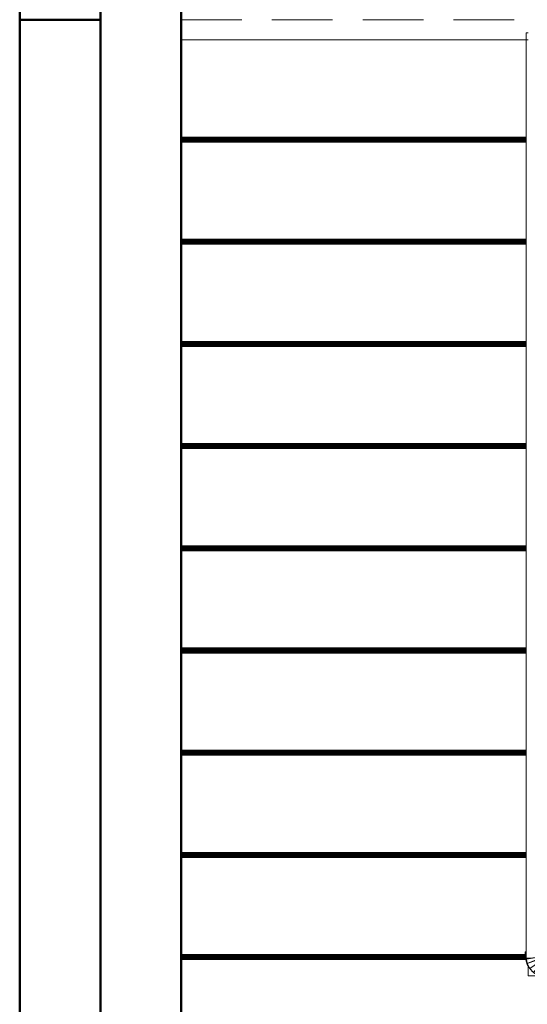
# Model space of a CAD drawing. Header units: millimetres. Extents: x -121 to 21826, y 1231 to 39091.
# Tile 35 of 66: x 14386 to 15644, y 31227 to 33668. Entities that reach past the tile are written whole.
import ezdxf

# ---------------------------------------------------------------- set-up
doc = ezdxf.new("R2010")
doc.units = ezdxf.units.MM
doc.linetypes.add('ADSK_Штриховая_ш3 п1_5', pattern=[225, 150, -75])
for name, color, linetype, lineweight in [('A-COLS-____-MCUT', 52, 'Continuous', 50), ('A-COLS-____-OTLN', 52, 'Continuous', 20), ('A-DETL-____-MBND', 5, 'ADSK_Штриховая_ш3 п1_5', 20), ('A-GENM-____-OTLN', 13, 'Continuous', 20), ('A-PART-____-OTLN', 2, 'Continuous', 20), ('A-WALL-____-MCUT', 113, 'Continuous', 50), ('A-WALL-____-OTLN', 113, 'Continuous', 20), ('S-BEAM-____-OTLN', 12, 'Continuous', 20), ('S-STRS-____-OTLN', 31, 'Continuous', 20), ('Ограждение', 7, 'Continuous', 20)]:
    doc.layers.add(name, color=color, linetype=linetype, lineweight=lineweight)

# ---------------------------------------------------------------- blocks, each defined once
blk = doc.blocks.new('Family - V line-610400-В_Этаж 03_Канализация')
at = {"layer": 'S-STRS-____-OTLN', "color": 253}
for p, q in [((-1840, -1722.7), (-985, -1722.7)), ((-1840, -1724.9), (-985, -1724.9)), ((-1840, -1727), (-985, -1727)), ((-1840, -1728.9), (-985, -1728.9)), ((-1840, -1730.7), (-985, -1730.7)), ((-1840, -1732.3), (-985, -1732.3)), ((-1840, -1733.5), (-985, -1733.5)), ((-1840, -1734.4), (-985, -1734.4)), ((-1840, -1735), (-985, -1735)), ((-1840, -1735.2), (-985, -1735.2))]:
    blk.add_line(p, q, dxfattribs=at)
blk = doc.blocks.new('Family - Timber - Floor-610401-В_Этаж 03_Канализация')
blk.add_blockref('Family - V line-610400-В_Этаж 03_Канализация', (0, 0))
blk = doc.blocks.new('Family - V line-610404-В_Этаж 03_Канализация')
at = {"layer": 'S-STRS-____-OTLN', "color": 253}
for p, q in [((-1840, 38.1), (-985, 38.1)), ((-1840, -202.7), (-985, -202.7)), ((-1840, -204.9), (-985, -204.9)), ((-1840, -207), (-985, -207)), ((-1840, -208.9), (-985, -208.9)), ((-1840, -210.7), (-985, -210.7)), ((-1840, -212.3), (-985, -212.3)), ((-1840, -213.5), (-985, -213.5)), ((-1840, -214.4), (-985, -214.4)), ((-1840, -215), (-985, -215)), ((-1840, -215.2), (-985, -215.2))]:
    blk.add_line(p, q, dxfattribs=at)
blk = doc.blocks.new('Family - Timber - Floor-610405-В_Этаж 03_Канализация')
blk.add_blockref('Family - V line-610404-В_Этаж 03_Канализация', (0, 0))
blk = doc.blocks.new('Family - V line-610406-В_Этаж 03_Канализация')
at = {"layer": 'S-STRS-____-OTLN', "color": 253}
for p, q in [((-1840, -709.4), (-985, -709.4)), ((-1840, -711.5), (-985, -711.5)), ((-1840, -713.6), (-985, -713.6)), ((-1840, -715.6), (-985, -715.6)), ((-1840, -717.4), (-985, -717.4)), ((-1840, -718.9), (-985, -718.9)), ((-1840, -720.2), (-985, -720.2)), ((-1840, -721.1), (-985, -721.1)), ((-1840, -721.7), (-985, -721.7)), ((-1840, -721.9), (-985, -721.9))]:
    blk.add_line(p, q, dxfattribs=at)
blk = doc.blocks.new('Family - Timber - Floor-610407-В_Этаж 03_Канализация')
blk.add_blockref('Family - V line-610406-В_Этаж 03_Канализация', (0, 0))
blk = doc.blocks.new('Family - V line-610416-В_Этаж 03_Канализация')
at = {"layer": 'S-STRS-____-OTLN', "color": 253}
for p, q in [((-1840, -1469.4), (-985, -1469.4)), ((-1840, -1471.5), (-985, -1471.5)), ((-1840, -1473.6), (-985, -1473.6)), ((-1840, -1475.6), (-985, -1475.6)), ((-1840, -1477.4), (-985, -1477.4)), ((-1840, -1478.9), (-985, -1478.9)), ((-1840, -1480.2), (-985, -1480.2)), ((-1840, -1481.1), (-985, -1481.1)), ((-1840, -1481.7), (-985, -1481.7)), ((-1840, -1481.9), (-985, -1481.9))]:
    blk.add_line(p, q, dxfattribs=at)
blk = doc.blocks.new('Family - Timber - Floor-610417-В_Этаж 03_Канализация')
blk.add_blockref('Family - V line-610416-В_Этаж 03_Канализация', (0, 0))
blk = doc.blocks.new('Family - V line-610420-В_Этаж 03_Канализация')
at = {"layer": 'S-STRS-____-OTLN', "color": 253}
for p, q in [((-1840, -2229.4), (-987.6, -2229.4)), ((-1840, -2231.5), (-987.6, -2231.5)), ((-1840, -2233.6), (-987.7, -2233.6)), ((-1840, -2235.6), (-987.7, -2235.6)), ((-1840, -2237.4), (-987.6, -2237.4)), ((-1840, -2238.9), (-987.2, -2238.9)), ((-1840, -2240.2), (-986.9, -2240.2)), ((-1840, -2241.1), (-986.6, -2241.1)), ((-1840, -2241.7), (-986.5, -2241.7)), ((-1840, -2241.9), (-986.4, -2241.9))]:
    blk.add_line(p, q, dxfattribs=at)
blk = doc.blocks.new('Family - Timber - Floor-610421-В_Этаж 03_Канализация')
blk.add_blockref('Family - V line-610420-В_Этаж 03_Канализация', (0, 0))
blk = doc.blocks.new('Family - V line-610422-В_Этаж 03_Канализация')
at = {"layer": 'S-STRS-____-OTLN', "color": 253}
for p, q in [((-1840, -1976), (-985, -1976)), ((-1840, -1978.2), (-985, -1978.2)), ((-1840, -1980.3), (-985, -1980.3)), ((-1840, -1982.3), (-985, -1982.3)), ((-1840, -1984.1), (-985, -1984.1)), ((-1840, -1985.6), (-985, -1985.6)), ((-1840, -1986.9), (-985, -1986.9)), ((-1840, -1987.8), (-985, -1987.8)), ((-1840, -1988.3), (-985, -1988.3)), ((-1840, -1988.5), (-985, -1988.5))]:
    blk.add_line(p, q, dxfattribs=at)
blk = doc.blocks.new('Family - Timber - Floor-610423-В_Этаж 03_Канализация')
blk.add_blockref('Family - V line-610422-В_Этаж 03_Канализация', (0, 0))
blk = doc.blocks.new('Family - V line-610428-В_Этаж 03_Канализация')
at = {"layer": 'S-STRS-____-OTLN', "color": 253}
for p, q in [((-1840, -962.7), (-985, -962.7)), ((-1840, -964.9), (-985, -964.9)), ((-1840, -967), (-985, -967)), ((-1840, -968.9), (-985, -968.9)), ((-1840, -970.7), (-985, -970.7)), ((-1840, -972.3), (-985, -972.3)), ((-1840, -973.5), (-985, -973.5)), ((-1840, -974.4), (-985, -974.4)), ((-1840, -975), (-985, -975)), ((-1840, -975.2), (-985, -975.2))]:
    blk.add_line(p, q, dxfattribs=at)
blk = doc.blocks.new('Family - Timber - Floor-610429-В_Этаж 03_Канализация')
blk.add_blockref('Family - V line-610428-В_Этаж 03_Канализация', (0, 0))
blk = doc.blocks.new('Family - V line-610432-В_Этаж 03_Канализация')
at = {"layer": 'S-STRS-____-OTLN', "color": 253}
for p, q in [((-1840, -456), (-985, -456)), ((-1840, -458.2), (-985, -458.2)), ((-1840, -460.3), (-985, -460.3)), ((-1840, -462.3), (-985, -462.3)), ((-1840, -464.1), (-985, -464.1)), ((-1840, -465.6), (-985, -465.6)), ((-1840, -466.9), (-985, -466.9)), ((-1840, -467.8), (-985, -467.8)), ((-1840, -468.3), (-985, -468.3)), ((-1840, -468.5), (-985, -468.5))]:
    blk.add_line(p, q, dxfattribs=at)
blk = doc.blocks.new('Family - Timber - Floor-610433-В_Этаж 03_Канализация')
blk.add_blockref('Family - V line-610432-В_Этаж 03_Канализация', (0, 0))
blk = doc.blocks.new('Family - V line-610466-В_Этаж 03_Канализация')
at = {"layer": 'S-STRS-____-OTLN', "color": 253}
for p, q in [((-1840, -1216), (-985, -1216)), ((-1840, -1218.2), (-985, -1218.2)), ((-1840, -1220.3), (-985, -1220.3)), ((-1840, -1222.3), (-985, -1222.3)), ((-1840, -1224.1), (-985, -1224.1)), ((-1840, -1225.6), (-985, -1225.6)), ((-1840, -1226.9), (-985, -1226.9)), ((-1840, -1227.8), (-985, -1227.8)), ((-1840, -1228.3), (-985, -1228.3)), ((-1840, -1228.5), (-985, -1228.5))]:
    blk.add_line(p, q, dxfattribs=at)
blk = doc.blocks.new('Family - Timber - Floor-610467-В_Этаж 03_Канализация')
blk.add_blockref('Family - V line-610466-В_Этаж 03_Канализация', (0, 0))
blk = doc.blocks.new('Family - STAIR - 001-610468-В_Этаж 03_Канализация')
for name in ['Family - Timber - Floor-610405-В_Этаж 03_Канализация', 'Family - Timber - Floor-610433-В_Этаж 03_Канализация', 'Family - Timber - Floor-610407-В_Этаж 03_Канализация', 'Family - Timber - Floor-610429-В_Этаж 03_Канализация', 'Family - Timber - Floor-610467-В_Этаж 03_Канализация', 'Family - Timber - Floor-610417-В_Этаж 03_Канализация', 'Family - Timber - Floor-610401-В_Этаж 03_Канализация', 'Family - Timber - Floor-610423-В_Этаж 03_Канализация', 'Family - Timber - Floor-610421-В_Этаж 03_Канализация']:
    blk.add_blockref(name, (0, 0))
blk = doc.blocks.new('Family - V line-610491-В_Этаж 03_Канализация')
at = {"layer": 'A-DETL-____-MBND', "color": 253}
for p, q in [((-1840, 38.1), (-985, 38.1)), ((-1840, -202.7), (-985, -202.7)), ((-1840, -204.9), (-985, -204.9)), ((-1840, -207), (-985, -207)), ((-1840, -208.9), (-985, -208.9)), ((-1840, -210.7), (-985, -210.7)), ((-1840, -212.3), (-985, -212.3)), ((-1840, -213.5), (-985, -213.5)), ((-1840, -214.4), (-985, -214.4)), ((-1840, -215), (-985, -215)), ((-1840, -215.2), (-985, -215.2))]:
    blk.add_line(p, q, dxfattribs=at)
blk = doc.blocks.new('Family - Timber - Floor-610492-В_Этаж 03_Канализация')
blk.add_blockref('Family - V line-610491-В_Этаж 03_Канализация', (0, 0))
blk = doc.blocks.new('Прямая форма - V line-610791-В_Этаж 03_Канализация')
at = {"layer": 'Ограждение', "color": 253}
for p, q in [((-80, -2315.6), (-80, -2292.3)), ((-53.5, -2315.6), (-80, -2315.6))]:
    blk.add_line(p, q, dxfattribs=at)
blk = doc.blocks.new('Прямая форма - Steel - Structural-610792-В_Этаж 03_Канализация')
blk.add_blockref('Прямая форма - V line-610791-В_Этаж 03_Канализация', (0, 0))
blk = doc.blocks.new('Прямая форма - V line-610799-В_Этаж 03_Канализация')
at = {"layer": 'Ограждение', "color": 253}
for p, q in [((200, -2315.6), (176.4, -2315.6)), ((200, -2294.4), (200, -2315.6))]:
    blk.add_line(p, q, dxfattribs=at)
blk = doc.blocks.new('Прямая форма - Steel - Structural-610800-В_Этаж 03_Канализация')
blk.add_blockref('Прямая форма - V line-610799-В_Этаж 03_Канализация', (0, 0))
blk = doc.blocks.new('Прямая форма - V line-610809-В_Этаж 03_Канализация')
at = {"layer": 'Ограждение', "color": 253}
for p, q in [((151.7, -2270.6), (-10, -2270.6)), ((-10, -2270.6), (-10, -2320.6)), ((151.7, -2270.6), (153.2, -2295.6)), ((154.7, -2320.6), (-10, -2320.6))]:
    blk.add_line(p, q, dxfattribs=at)
blk = doc.blocks.new('Прямая форма - Steel - Structural-610810-В_Этаж 03_Канализация')
blk.add_blockref('Прямая форма - V line-610809-В_Этаж 03_Канализация', (0, 0))
blk = doc.blocks.new('Прямая форма - V line-610819-В_Этаж 03_Канализация')
at = {"layer": 'Ограждение', "color": 253}
for p, q in [((155, -2245.6), (155, -5)), ((205, -2245.6), (205, -5)), ((205, -2245.6), (155, -2245.6))]:
    blk.add_line(p, q, dxfattribs=at)
blk = doc.blocks.new('Прямая форма - Steel - Structural-610820-В_Этаж 03_Канализация')
blk.add_blockref('Прямая форма - V line-610819-В_Этаж 03_Канализация', (0, 0))
blk = doc.blocks.new('Прямая форма - V line-610821-В_Этаж 03_Канализация')
at = {"layer": 'Ограждение', "color": 253}
for p, q in [((155, -2245.6), (154.5, -2270.1)), ((155, -2268.8), (155, -2245.6)), ((205, -2245.6), (155, -2245.6)), ((155, -2268.8), (205, -2245.6)), ((205, -2272.3), (205, -2245.6)), ((154.7, -2270), (155, -2268.8)), ((154.7, -2270), (155, -2269.8)), ((154.9, -2269.9), (155, -2268.8)), ((205, -2272.3), (155, -2268.8)), ((155, -2269.8), (155, -2269.8)), ((155, -2269.8), (203.3, -2284)), ((155, -2269.8), (189.3, -2306.7)), ((197.8, -2296.3), (155, -2269.8)), ((154, -2270.3), (151.7, -2270.6)), ((153.2, -2295.6), (152, -2276.4)), ((166.2, -2319.1), (152, -2276.4)), ((153.6, -2270.3), (154.7, -2270)), ((154.7, -2270), (154, -2270.3)), ((154, -2270.3), (166.2, -2319.1)), ((178.5, -2314.4), (154, -2270.3)), ((154.7, -2270), (178.5, -2314.4)), ((189.3, -2306.7), (154.7, -2270)), ((156.1, -2270.1), (205, -2272.3)), ((203.3, -2284), (197.8, -2296.3)), ((200.4, -2294), (197.8, -2296.3)), ((200.4, -2294), (200, -2294.6)), ((204.2, -2283.1), (200.4, -2294)), ((203.3, -2284), (200.4, -2294)), ((203.3, -2284), (205, -2272.3)), ((204.2, -2283.1), (203.3, -2284)), ((204.2, -2283.1), (205, -2272.3)), ((154.7, -2320.6), (153.2, -2295.6)), ((153.2, -2295.6), (156.2, -2320.4)), ((178.5, -2314.4), (166.2, -2319.1)), ((173.8, -2317), (166.2, -2319.1)), ((178.5, -2314.4), (173.8, -2317)), ((176.5, -2315.6), (173.8, -2317)), ((189.3, -2306.7), (178.5, -2314.4)), ((183.7, -2311.9), (178.5, -2314.4)), ((189.3, -2306.7), (183.7, -2311.9)), ((197.8, -2296.3), (189.3, -2306.7)), ((192.9, -2304.3), (189.3, -2306.7)), ((197.8, -2296.3), (193.5, -2303.3)), ((154.7, -2320.6), (154, -2320.6)), ((156.2, -2320.4), (154.7, -2320.6)), ((163.5, -2319.8), (154.8, -2320.5)), ((166.2, -2319.1), (156.2, -2320.4)), ((163.5, -2319.8), (156.2, -2320.4)), ((166.2, -2319.1), (163.5, -2319.8))]:
    blk.add_line(p, q, dxfattribs=at)
blk = doc.blocks.new('Прямая форма - Steel - Structural-610822-В_Этаж 03_Канализация')
blk.add_blockref('Прямая форма - V line-610821-В_Этаж 03_Канализация', (0, 0))
blk = doc.blocks.new('Прямая форма - V line-610823-В_Этаж 03_Канализация')
at = {"layer": 'Ограждение', "color": 253}
for p, q in [((-85, 22), (-80, 22)), ((-85, 22), (-85, 4.4)), ((-85, 4.4), (-80, 4.4)), ((-85, 4.4), (-85, -2272.1)), ((-35, -5), (-35, -2269.3)), ((-35, -2269.3), (-85, -2272.1))]:
    blk.add_line(p, q, dxfattribs=at)
blk = doc.blocks.new('Прямая форма - Steel - Structural-610824-В_Этаж 03_Канализация')
blk.add_blockref('Прямая форма - V line-610823-В_Этаж 03_Канализация', (0, 0))
blk = doc.blocks.new('Прямая форма - V line-610827-В_Этаж 03_Канализация')
at = {"layer": 'Ограждение', "color": 253}
for p, q in [((-85, -2256.3), (-87.8, -2256.6)), ((-87.8, -2256.6), (-84.9, -2273.5)), ((-87.8, -2270.5), (-87.4, -2258.5)), ((-82.8, -2285), (-37, -2269.4)), ((-82.8, -2285), (-43.8, -2269.8)), ((-76.4, -2297.3), (-35.9, -2269.3)), ((-67.3, -2307.3), (-35.3, -2269.3)), ((-67.3, -2307.3), (-36.6, -2269.8)), ((-56.2, -2314.6), (-35.1, -2269.3)), ((-56.2, -2314.6), (-33.5, -2269.6)), ((-43.8, -2319.1), (-33.5, -2269.6)), ((-33.5, -2269.6), (-35, -2268.4)), ((-34.8, -2268.8), (-33.5, -2269.6)), ((-34.5, -2269), (-30.4, -2270.4)), ((-31.9, -2270.2), (-34.1, -2269.3)), ((-33.5, -2269.6), (-31.9, -2270.2)), ((-87.8, -2270.5), (-84.6, -2274.9)), ((-87.8, -2270.5), (-82.8, -2285)), ((-83.2, -2287.8), (-87.8, -2270.5)), ((-84.9, -2273.5), (-60, -2270.7)), ((-84.6, -2274.9), (-84.9, -2273.5)), ((-84.6, -2274.9), (-60, -2270.7)), ((-84.6, -2274.9), (-82.8, -2285)), ((-83.2, -2287.8), (-82.8, -2285)), ((-83.2, -2287.8), (-76.4, -2297.3)), ((-82.8, -2285), (-76.4, -2297.3)), ((-43.8, -2319.1), (-31.9, -2270.2)), ((-32.1, -2320.6), (-31.9, -2270.2)), ((-32.1, -2320.6), (-29, -2270.6)), ((-31.9, -2270.2), (-29, -2270.6)), ((-29, -2270.6), (-10, -2270.6)), ((-29, -2270.6), (-10, -2320.6)), ((-10, -2320.6), (-10, -2270.6)), ((-76.4, -2297.3), (-67.3, -2307.3)), ((-73.7, -2301.3), (-76.4, -2297.3)), ((-71.2, -2303.9), (-67.3, -2307.3)), ((-67.3, -2307.3), (-56.2, -2314.6)), ((-61, -2311.6), (-67.3, -2307.3)), ((-57.4, -2314), (-56.2, -2314.6)), ((-56.2, -2314.6), (-43.8, -2319.1)), ((-40.5, -2319.9), (-43.8, -2319.1)), ((-43.8, -2319.1), (-32.1, -2320.6)), ((-40.5, -2319.9), (-33.2, -2320.4)), ((-24.9, -2321), (-32.1, -2320.6)), ((-32.1, -2320.6), (-10, -2320.6)), ((-24.9, -2321), (-5.7, -2320.6))]:
    blk.add_line(p, q, dxfattribs=at)
blk = doc.blocks.new('Прямая форма - Steel - Structural-610828-В_Этаж 03_Канализация')
blk.add_blockref('Прямая форма - V line-610827-В_Этаж 03_Канализация', (0, 0))
blk = doc.blocks.new('Прямая форма - RAILING - 016-610831-В_Этаж 03_Канализация')
for name in ['Прямая форма - Steel - Structural-610824-В_Этаж 03_Канализация', 'Прямая форма - Steel - Structural-610820-В_Этаж 03_Канализация', 'Прямая форма - Steel - Structural-610822-В_Этаж 03_Канализация', 'Прямая форма - Steel - Structural-610828-В_Этаж 03_Канализация', 'Прямая форма - Steel - Structural-610792-В_Этаж 03_Канализация', 'Прямая форма - Steel - Structural-610810-В_Этаж 03_Канализация', 'Прямая форма - Steel - Structural-610800-В_Этаж 03_Канализация']:
    blk.add_blockref(name, (0, 0))
blk = doc.blocks.new('Family - V line-610899-В_Этаж 03_Канализация')
at = {"layer": 'A-PART-____-OTLN', "color": 253}
for p, q in [((-85, 22), (-80, 22)), ((-85, 22), (-85, 4.4)), ((-85, 4.4), (-80, 4.4)), ((-85, 4.4), (-85, -2272.1)), ((-35, -5), (-35, -2269.3)), ((-35, -2269.3), (-85, -2272.1))]:
    blk.add_line(p, q, dxfattribs=at)
blk = doc.blocks.new('Family - Steel - Structural-610900-В_Этаж 03_Канализация')
blk.add_blockref('Family - V line-610899-В_Этаж 03_Канализация', (0, 0))
blk = doc.blocks.new('Family - V line-611530-В_Этаж 03_Канализация')
at = {"layer": 'S-STRS-____-OTLN', "color": 253}
for p, q in [((-1834.6, -1216), (-979.6, -1216)), ((-1834.6, -1218.2), (-979.6, -1218.2)), ((-1834.6, -1220.3), (-979.6, -1220.3)), ((-1834.6, -1222.3), (-979.6, -1222.3)), ((-1834.6, -1224.1), (-979.6, -1224.1)), ((-1834.6, -1225.6), (-979.6, -1225.6)), ((-1834.6, -1226.9), (-979.6, -1226.9)), ((-1834.6, -1227.8), (-979.6, -1227.8)), ((-1834.6, -1228.3), (-979.6, -1228.3)), ((-1834.6, -1228.5), (-979.6, -1228.5))]:
    blk.add_line(p, q, dxfattribs=at)
blk = doc.blocks.new('Family - Timber - Floor-611531-В_Этаж 03_Канализация')
blk.add_blockref('Family - V line-611530-В_Этаж 03_Канализация', (0, 0))
blk = doc.blocks.new('Family - V line-611532-В_Этаж 03_Канализация')
at = {"layer": 'S-STRS-____-OTLN', "color": 253}
for p, q in [((-1834.6, -962.7), (-979.6, -962.7)), ((-1834.6, -964.9), (-979.6, -964.9)), ((-1834.6, -967), (-979.6, -967)), ((-1834.6, -968.9), (-979.6, -968.9)), ((-1834.6, -970.7), (-979.6, -970.7)), ((-1834.6, -972.3), (-979.6, -972.3)), ((-1834.6, -973.5), (-979.6, -973.5)), ((-1834.6, -974.4), (-979.6, -974.4)), ((-1834.6, -975), (-979.6, -975)), ((-1834.6, -975.2), (-979.6, -975.2))]:
    blk.add_line(p, q, dxfattribs=at)
blk = doc.blocks.new('Family - Timber - Floor-611533-В_Этаж 03_Канализация')
blk.add_blockref('Family - V line-611532-В_Этаж 03_Канализация', (0, 0))
blk = doc.blocks.new('Family - V line-611544-В_Этаж 03_Канализация')
at = {"layer": 'S-STRS-____-OTLN', "color": 253}
for p, q in [((-1834.6, -709.4), (-979.6, -709.4)), ((-1834.6, -711.5), (-979.6, -711.5)), ((-1834.6, -713.6), (-979.6, -713.6)), ((-1834.6, -715.6), (-979.6, -715.6)), ((-1834.6, -717.4), (-979.6, -717.4)), ((-1834.6, -718.9), (-979.6, -718.9)), ((-1834.6, -720.2), (-979.6, -720.2)), ((-1834.6, -721.1), (-979.6, -721.1)), ((-1834.6, -721.7), (-979.6, -721.7)), ((-1834.6, -721.9), (-979.6, -721.9))]:
    blk.add_line(p, q, dxfattribs=at)
blk = doc.blocks.new('Family - Timber - Floor-611545-В_Этаж 03_Канализация')
blk.add_blockref('Family - V line-611544-В_Этаж 03_Канализация', (0, 0))
blk = doc.blocks.new('Family - V line-611548-В_Этаж 03_Канализация')
at = {"layer": 'S-STRS-____-OTLN', "color": 253}
for p, q in [((-1834.6, -456), (-979.6, -456)), ((-1834.6, -458.2), (-979.6, -458.2)), ((-1834.6, -460.3), (-979.6, -460.3)), ((-1834.6, -462.3), (-979.6, -462.3)), ((-1834.6, -464.1), (-979.6, -464.1)), ((-1834.6, -465.6), (-979.6, -465.6)), ((-1834.6, -466.9), (-979.6, -466.9)), ((-1834.6, -467.8), (-979.6, -467.8)), ((-1834.6, -468.3), (-979.6, -468.3)), ((-1834.6, -468.5), (-979.6, -468.5))]:
    blk.add_line(p, q, dxfattribs=at)
blk = doc.blocks.new('Family - Timber - Floor-611549-В_Этаж 03_Канализация')
blk.add_blockref('Family - V line-611548-В_Этаж 03_Канализация', (0, 0))
blk = doc.blocks.new('Family - V line-611562-В_Этаж 03_Канализация')
at = {"layer": 'S-STRS-____-OTLN', "color": 253}
for p, q in [((-1834.6, -1976), (-979.6, -1976)), ((-1834.6, -1978.2), (-979.6, -1978.2)), ((-1834.6, -1980.3), (-979.6, -1980.3)), ((-1834.6, -1982.3), (-979.6, -1982.3)), ((-1834.6, -1984.1), (-979.6, -1984.1)), ((-1834.6, -1985.6), (-979.6, -1985.6)), ((-1834.6, -1986.9), (-979.6, -1986.9)), ((-1834.6, -1987.8), (-979.6, -1987.8)), ((-1834.6, -1988.3), (-979.6, -1988.3)), ((-1834.6, -1988.5), (-979.6, -1988.5))]:
    blk.add_line(p, q, dxfattribs=at)
blk = doc.blocks.new('Family - Timber - Floor-611563-В_Этаж 03_Канализация')
blk.add_blockref('Family - V line-611562-В_Этаж 03_Канализация', (0, 0))
blk = doc.blocks.new('Family - V line-611572-В_Этаж 03_Канализация')
at = {"layer": 'S-STRS-____-OTLN', "color": 253}
for p, q in [((-1834.6, -2229.4), (-982.1, -2229.4)), ((-1834.6, -2231.5), (-982.2, -2231.5)), ((-1834.6, -2233.6), (-982.2, -2233.6)), ((-1834.6, -2235.6), (-982.3, -2235.6)), ((-1834.6, -2237.4), (-982.1, -2237.4)), ((-1834.6, -2238.9), (-981.8, -2238.9)), ((-1834.6, -2240.2), (-981.4, -2240.2)), ((-1834.6, -2241.1), (-981.2, -2241.1)), ((-1834.6, -2241.7), (-981.1, -2241.7)), ((-1834.6, -2241.9), (-981, -2241.9))]:
    blk.add_line(p, q, dxfattribs=at)
blk = doc.blocks.new('Family - Timber - Floor-611573-В_Этаж 03_Канализация')
blk.add_blockref('Family - V line-611572-В_Этаж 03_Канализация', (0, 0))
blk = doc.blocks.new('Family - V line-611586-В_Этаж 03_Канализация')
at = {"layer": 'S-STRS-____-OTLN', "color": 253}
for p, q in [((-1834.6, 38.1), (-979.6, 38.1)), ((-1834.6, -202.7), (-979.6, -202.7)), ((-1834.6, -204.9), (-979.6, -204.9)), ((-1834.6, -207), (-979.6, -207)), ((-1834.6, -208.9), (-979.6, -208.9)), ((-1834.6, -210.7), (-979.6, -210.7)), ((-1834.6, -212.3), (-979.6, -212.3)), ((-1834.6, -213.5), (-979.6, -213.5)), ((-1834.6, -214.4), (-979.6, -214.4)), ((-1834.6, -215), (-979.6, -215)), ((-1834.6, -215.2), (-979.6, -215.2))]:
    blk.add_line(p, q, dxfattribs=at)
blk = doc.blocks.new('Family - Timber - Floor-611587-В_Этаж 03_Канализация')
blk.add_blockref('Family - V line-611586-В_Этаж 03_Канализация', (0, 0))
blk = doc.blocks.new('Family - V line-611590-В_Этаж 03_Канализация')
at = {"layer": 'S-STRS-____-OTLN', "color": 253}
for p, q in [((-1834.6, -1469.4), (-979.6, -1469.4)), ((-1834.6, -1471.5), (-979.6, -1471.5)), ((-1834.6, -1473.6), (-979.6, -1473.6)), ((-1834.6, -1475.6), (-979.6, -1475.6)), ((-1834.6, -1477.4), (-979.6, -1477.4)), ((-1834.6, -1478.9), (-979.6, -1478.9)), ((-1834.6, -1480.2), (-979.6, -1480.2)), ((-1834.6, -1481.1), (-979.6, -1481.1)), ((-1834.6, -1481.7), (-979.6, -1481.7)), ((-1834.6, -1481.9), (-979.6, -1481.9))]:
    blk.add_line(p, q, dxfattribs=at)
blk = doc.blocks.new('Family - Timber - Floor-611591-В_Этаж 03_Канализация')
blk.add_blockref('Family - V line-611590-В_Этаж 03_Канализация', (0, 0))
blk = doc.blocks.new('Family - V line-611600-В_Этаж 03_Канализация')
at = {"layer": 'S-STRS-____-OTLN', "color": 253}
for p, q in [((-1834.6, -1722.7), (-979.6, -1722.7)), ((-1834.6, -1724.9), (-979.6, -1724.9)), ((-1834.6, -1727), (-979.6, -1727)), ((-1834.6, -1728.9), (-979.6, -1728.9)), ((-1834.6, -1730.7), (-979.6, -1730.7)), ((-1834.6, -1732.3), (-979.6, -1732.3)), ((-1834.6, -1733.5), (-979.6, -1733.5)), ((-1834.6, -1734.4), (-979.6, -1734.4)), ((-1834.6, -1735), (-979.6, -1735)), ((-1834.6, -1735.2), (-979.6, -1735.2))]:
    blk.add_line(p, q, dxfattribs=at)
blk = doc.blocks.new('Family - Timber - Floor-611601-В_Этаж 03_Канализация')
blk.add_blockref('Family - V line-611600-В_Этаж 03_Канализация', (0, 0))
blk = doc.blocks.new('Family - STAIR - 001-611606-В_Этаж 03_Канализация')
for name in ['Family - Timber - Floor-611587-В_Этаж 03_Канализация', 'Family - Timber - Floor-611549-В_Этаж 03_Канализация', 'Family - Timber - Floor-611545-В_Этаж 03_Канализация', 'Family - Timber - Floor-611533-В_Этаж 03_Канализация', 'Family - Timber - Floor-611531-В_Этаж 03_Канализация', 'Family - Timber - Floor-611591-В_Этаж 03_Канализация', 'Family - Timber - Floor-611601-В_Этаж 03_Канализация', 'Family - Timber - Floor-611563-В_Этаж 03_Канализация', 'Family - Timber - Floor-611573-В_Этаж 03_Канализация']:
    blk.add_blockref(name, (0, 0))
blk = doc.blocks.new('Family - V line-611695-В_Этаж 03_Канализация')
at = {"layer": 'A-DETL-____-MBND', "color": 253}
for p, q in [((-1834.6, 38.1), (-979.6, 38.1)), ((-1834.6, -202.7), (-979.6, -202.7)), ((-1834.6, -204.9), (-979.6, -204.9)), ((-1834.6, -207), (-979.6, -207)), ((-1834.6, -208.9), (-979.6, -208.9)), ((-1834.6, -210.7), (-979.6, -210.7)), ((-1834.6, -212.3), (-979.6, -212.3)), ((-1834.6, -213.5), (-979.6, -213.5)), ((-1834.6, -214.4), (-979.6, -214.4)), ((-1834.6, -215), (-979.6, -215)), ((-1834.6, -215.2), (-979.6, -215.2))]:
    blk.add_line(p, q, dxfattribs=at)
blk = doc.blocks.new('Family - Timber - Floor-611696-В_Этаж 03_Канализация')
blk.add_blockref('Family - V line-611695-В_Этаж 03_Канализация', (0, 0))
blk = doc.blocks.new('Прямая форма - V line-611900-В_Этаж 03_Канализация')
at = {"layer": 'A-DETL-____-MBND', "color": 253}
blk.add_line((-150, 6540), (-150, 4604), dxfattribs=at)
blk = doc.blocks.new('Прямая форма - BMR - 002-611901-В_Этаж 03_Канализация')
blk.add_blockref('Прямая форма - V line-611900-В_Этаж 03_Канализация', (0, 0))
blk = doc.blocks.new('Прямая форма - V line-612541-В_Этаж 03_Канализация')
at = {"layer": 'A-WALL-____-MCUT', "color": 9}
for p, q in [((7702.2, 200), (400, 200)), ((400, 0), (7702.2, 0))]:
    blk.add_line(p, q, dxfattribs=at)
blk = doc.blocks.new('Прямая форма - SW - 019-612542-В_Этаж 03_Канализация')
blk.add_blockref('Прямая форма - V line-612541-В_Этаж 03_Канализация', (0, 0))
blk = doc.blocks.new('Прямая форма - V line-613092-В_Этаж 03_Канализация')
at = {"layer": 'A-COLS-____-MCUT', "color": 9}
for p, q in [((100, 150), (-100, 150)), ((-100, 150), (-100, -150)), ((100, -150), (100, 150)), ((-100, -150), (100, -150))]:
    blk.add_line(p, q, dxfattribs=at)
blk = doc.blocks.new('Прямая форма - CRE - 001-613093-В_Этаж 03_Канализация')
blk.add_blockref('Прямая форма - V line-613092-В_Этаж 03_Канализация', (0, 0))
blk = doc.blocks.new('Прямая форма - Timber - Floor-613210-В_Этаж 03_Канализация')
at = {"layer": 'A-DETL-____-MBND', "color": 253}
for p, q in [((199.9, -4240), (2135.9, -4240)), ((199.9, -4290), (1054.9, -4290))]:
    blk.add_line(p, q, dxfattribs=at)
blk = doc.blocks.new('Прямая форма - SLA - 009-613211-В_Этаж 03_Канализация')
blk.add_blockref('Прямая форма - Timber - Floor-613210-В_Этаж 03_Канализация', (0, 0))
blk = doc.blocks.new('Family - Timber - Floor-613219-В_Этаж 03_Канализация')
at = {"layer": 'A-DETL-____-MBND', "color": 253}
for p, q in [((199.9, -4240), (2135.9, -4240)), ((199.9, -4290), (1054.9, -4290))]:
    blk.add_line(p, q, dxfattribs=at)
blk = doc.blocks.new('Прямая форма - V line-613630-В_Этаж 03_Канализация')
at = {"layer": 'A-WALL-____-MCUT', "color": 9}
for p, q in [((3630, 0), (400, 0)), ((3630, -200), (3630, 0)), ((400, -200), (3630, -200))]:
    blk.add_line(p, q, dxfattribs=at)
blk = doc.blocks.new('Прямая форма - SW - 019-613631-В_Этаж 03_Канализация')
blk.add_blockref('Прямая форма - V line-613630-В_Этаж 03_Канализация', (0, 0))
blk = doc.blocks.new('V line_ifc_RVT-1-В_Этаж 03_Канализация')
at = {"layer": 'A-COLS-____-OTLN', "color": 253, "lineweight": 20, "rotation": 180}
blk.add_blockref('Прямая форма - CRE - 001-613093-В_Этаж 03_Канализация', (33763.2, 33817.6), dxfattribs=at)
at = {"layer": 'A-GENM-____-OTLN', "color": 253, "lineweight": 20}
blk.add_blockref('Прямая форма - SLA - 009-613211-В_Этаж 03_Канализация', (33863.4, 37907.6), dxfattribs=at)
at = {"layer": 'A-PART-____-OTLN', "color": 253, "lineweight": 20}
for name, p in [('Family - Timber - Floor-613219-В_Этаж 03_Канализация', (33863.4, 37907.6)), ('Family - Steel - Structural-610900-В_Этаж 03_Канализация', (35003.2, 33613.2)), ('Family - Timber - Floor-610492-В_Этаж 03_Канализация', (35903.2, 33579.5)), ('Family - Timber - Floor-611696-В_Этаж 03_Канализация', (35897.8, 33579.5))]:
    blk.add_blockref(name, p, dxfattribs=at)
at = {"layer": 'A-WALL-____-OTLN', "color": 253, "lineweight": 20, "rotation": 90}
for name, p in [('Прямая форма - SW - 019-613631-В_Этаж 03_Канализация', (33663.2, 30037.6)), ('Прямая форма - SW - 019-612542-В_Этаж 03_Канализация', (34063.2, 30037.6))]:
    blk.add_blockref(name, p, dxfattribs=at)
at = {"layer": 'S-BEAM-____-OTLN', "color": 253, "lineweight": 20, "rotation": 90}
blk.add_blockref('Прямая форма - BMR - 002-611901-В_Этаж 03_Канализация', (40603.2, 33817.6), dxfattribs=at)
at = {"layer": 'S-STRS-____-OTLN', "color": 253, "lineweight": 20}
for name, p in [('Family - STAIR - 001-610468-В_Этаж 03_Канализация', (35903.2, 33579.5)), ('Family - STAIR - 001-611606-В_Этаж 03_Канализация', (35897.8, 33579.5))]:
    blk.add_blockref(name, p, dxfattribs=at)
at = {"layer": 'Ограждение', "color": 253, "lineweight": 20}
blk.add_blockref('Прямая форма - RAILING - 016-610831-В_Этаж 03_Канализация', (35003.2, 33613.2), dxfattribs=at)

msp = doc.modelspace()

# ---------------------------------------------------------------- block references
at = {"lineweight": 9}
msp.add_blockref('V line_ifc_RVT-1-В_Этаж 03_Канализация', (-19277.2, 0), dxfattribs=at)

doc.saveas('drawing.dxf')
